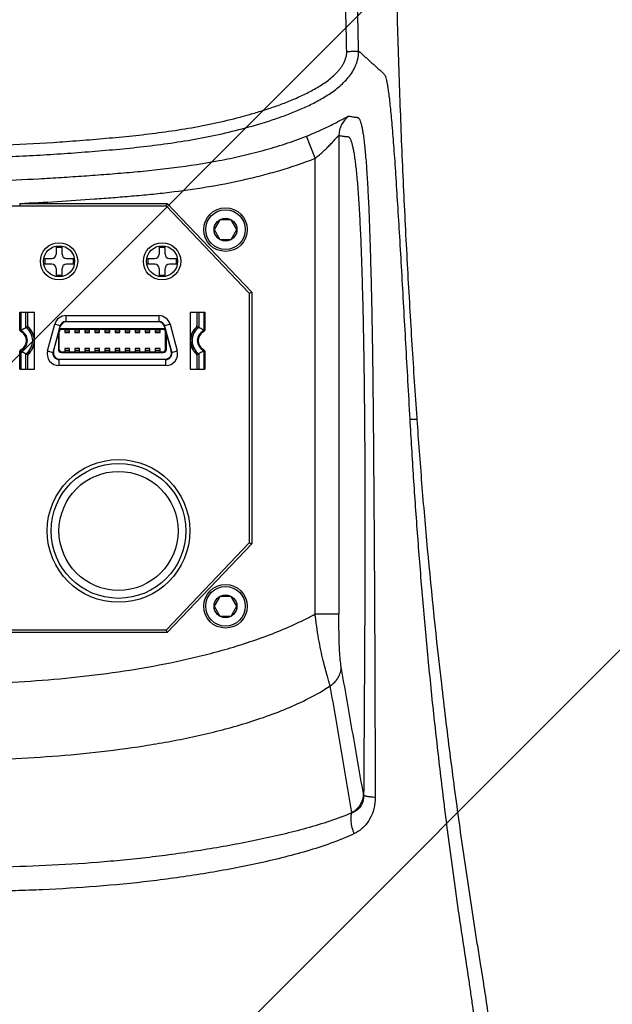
# Model space of a CAD drawing. Header units: millimetres. Extents: x 16 to 3344, y 34 to 2360.
# Tile 91 of 127: x 2049 to 2124, y 1885 to 2009. Entities that reach past the tile are written whole.
import ezdxf

# ---------------------------------------------------------------- set-up
doc = ezdxf.new("R2010")
doc.units = ezdxf.units.MM
doc.header["$LTSCALE"] = 185.02
doc.header["$PDMODE"] = 3
doc.header["$PDSIZE"] = 0.3
doc.layers.get('0').update_dxf_attribs({"linetype": 'CONTINUOUS'})
doc.layers.get('Defpoints').update_dxf_attribs({"linetype": 'CONTINUOUS'})
doc.layers.add('new_view_6_VBL24', color=7, linetype='CONTINUOUS')
doc.layers.add('TOP_ASM_PBL26', color=7, linetype='CONTINUOUS')
doc.styles.get("Standard").update_dxf_attribs({"font": 'malgun.ttf'})
doc.dimstyles.new('DIMSTYLE_4', dxfattribs={"dimtxt": 16, "dimasz": 6, "dimexe": 1, "dimexo": 0.5, "dimtad": 1, "dimdsep": 46, "dimtxsty": 'Standard', "dimblk": '_FILLED', "dimblk1": '_FILLED', "dimblk2": '_FILLED', "dimcen": 0.09, "dimclrt": 134, "dimazin": 2, "dimtp": 0.8, "dimtm": 0.8, "dimtfac": 1, "dimtofl": 0, "dimtmove": 0, "dimatfit": 1, "dimldrblk": '_FILLED', "dimfxl": 1, "dimtolj": 1, "dimarcsym": 0})

# ---------------------------------------------------------------- blocks, each defined once
blk = doc.blocks.new('_FILLED')
at = {"color": 0, "linetype": 'ByBlock'}
blk.add_solid([(0, 0), (-1, 0.2), (-1, -0.2)], dxfattribs=at)
blk = doc.blocks.new('*D6')
at = {"color": 0, "lineweight": -2, "transparency": 16777216}
for p, q in [((2366.93, 1880.86), (2407.86, 1911.02)), ((2407.86, 1911.02), (2460.47, 1911.02)), ((2040, 1640), (2040.18, 1640)), ((2040.09, 1639.91), (2040.09, 1640.09))]:
    blk.add_line(p, q, dxfattribs=at)
at = {"layer": 'Defpoints', "color": 0, "transparency": 16777216}
for p in [(2362.1, 1877.3), (1718.08, 1402.7)]:
    blk.add_point(p, dxfattribs=at)
at = {"color": 0, "lineweight": -2, "transparency": 16777216, "xscale": 6, "yscale": 6, "zscale": 6, "rotation": 216.3878298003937}
blk.add_blockref('_FILLED', (2362.1, 1877.3), dxfattribs=at)
at = {"color": 134, "transparency": 16777216, "insert": (2405.41, 1932.98), "char_height": 16, "width": 58.1333, "attachment_point": 1, "line_spacing_factor": 0.9}
blk.add_mtext('\\A1;%%C800', dxfattribs=at)
blk = doc.blocks.new('TOP_ASM_PBL26', base_point=(2156.38, 2003.95))
at = {"layer": 'TOP_ASM_PBL26', "color": 7}
for p, q in [((2205.69, 2074.84), (2205.69, 2014.5)), ((2202.69, 2071.96), (2201.58, 2074.75)), ((2202.69, 2014.5), (2202.69, 2071.96)), ((2165.41, 2066.27), (2165.41, 2065.97)), ((2165.41, 2066.27), (2184.01, 2066.27)), ((2183.88, 2065.97), (2184.01, 2066.27)), ((2184.01, 2066.27), (2194.68, 2055.09)), ((2130.38, 2065.97), (2183.88, 2065.97)), ((2183.88, 2065.97), (2194.38, 2054.97)), ((2190.66, 2064.22), (2189.94, 2062.97)), ((2192.1, 2064.22), (2190.66, 2064.22)), ((2192.82, 2062.97), (2192.1, 2064.22)), ((2189.94, 2062.97), (2190.66, 2061.72)), ((2192.1, 2061.72), (2192.82, 2062.97)), ((2190.66, 2061.72), (2192.1, 2061.72)), ((2170.01, 2060.77), (2170.01, 2059.88)), ((2170.01, 2060.77), (2170.75, 2060.77)), ((2170.75, 2059.88), (2170.75, 2060.77)), ((2183.01, 2060.77), (2183.01, 2059.88)), ((2183.01, 2060.77), (2183.75, 2060.77)), ((2183.75, 2059.88), (2183.75, 2060.77)), ((2168.58, 2059.33), (2168.58, 2058.6)), ((2168.58, 2059.33), (2169.46, 2059.33)), ((2171.3, 2059.33), (2172.18, 2059.33)), ((2172.18, 2058.6), (2172.18, 2059.33)), ((2181.58, 2059.33), (2181.58, 2058.6)), ((2181.58, 2059.33), (2182.46, 2059.33)), ((2184.3, 2059.33), (2185.18, 2059.33)), ((2185.18, 2058.6), (2185.18, 2059.33)), ((2169.46, 2058.6), (2168.58, 2058.6)), ((2170.01, 2058.05), (2170.01, 2057.17)), ((2170.75, 2057.17), (2170.75, 2058.05)), ((2172.18, 2058.6), (2171.3, 2058.6)), ((2182.46, 2058.6), (2181.58, 2058.6)), ((2183.01, 2058.05), (2183.01, 2057.17)), ((2183.75, 2057.17), (2183.75, 2058.05)), ((2185.18, 2058.6), (2184.3, 2058.6)), ((2170.75, 2057.17), (2170.01, 2057.17)), ((2183.75, 2057.17), (2183.01, 2057.17)), ((2194.38, 2054.97), (2194.68, 2055.09)), ((2194.38, 2054.97), (2194.38, 2023.47)), ((2194.68, 2055.09), (2194.68, 2023.35)), ((2165.43, 2050.39), (2165.43, 2052.57)), ((2165.43, 2052.57), (2167.28, 2052.57)), ((2165.54, 2052.57), (2165.54, 2050.23)), ((2166.2, 2050.61), (2166.2, 2052.57)), ((2166.39, 2052.57), (2166.39, 2050.71)), ((2166.43, 2050.82), (2166.43, 2052.57)), ((2167.28, 2045.37), (2167.28, 2052.57)), ((2186.93, 2052.57), (2186.93, 2045.37)), ((2186.93, 2052.57), (2188.78, 2052.57)), ((2187.78, 2052.57), (2187.78, 2050.82)), ((2187.82, 2050.71), (2187.82, 2052.57)), ((2188.01, 2052.57), (2188.01, 2050.61)), ((2188.67, 2050.23), (2188.67, 2052.57)), ((2188.78, 2052.57), (2188.78, 2050.39)), ((2171.25, 2052.12), (2171.25, 2051.37)), ((2171.25, 2052.12), (2182.96, 2052.12)), ((2171.25, 2051.37), (2182.96, 2051.37)), ((2182.93, 2051.32), (2171.29, 2051.32)), ((2182.96, 2052.12), (2182.96, 2051.71)), ((2182.96, 2051.72), (2182.96, 2051.71)), ((2168.93, 2047.67), (2169.83, 2051.03)), ((2170.48, 2050.77), (2169.62, 2047.57)), ((2170.5, 2050.85), (2169.83, 2051.03)), ((2170.39, 2047.87), (2170.39, 2050.07)), ((2170.42, 2050.37), (2170.51, 2050.72)), ((2183.79, 2050.37), (2170.42, 2050.37)), ((2183.77, 2050.47), (2170.45, 2050.47)), ((2171.09, 2050.37), (2171.09, 2049.98)), ((2171.09, 2050.22), (2171.69, 2050.22)), ((2171.09, 2049.98), (2171.69, 2049.98)), ((2171.69, 2049.98), (2171.69, 2050.37)), ((2172.36, 2050.37), (2172.36, 2049.98)), ((2172.36, 2050.22), (2172.96, 2050.22)), ((2172.36, 2049.98), (2172.96, 2049.98)), ((2172.96, 2049.98), (2172.96, 2050.37)), ((2173.63, 2050.37), (2173.63, 2049.98)), ((2173.63, 2050.22), (2174.23, 2050.22)), ((2173.63, 2049.98), (2174.23, 2049.98)), ((2174.23, 2049.98), (2174.23, 2050.37)), ((2174.9, 2050.37), (2174.9, 2049.98)), ((2174.9, 2050.22), (2175.5, 2050.22)), ((2174.9, 2049.98), (2175.5, 2049.98)), ((2175.5, 2049.98), (2175.5, 2050.37)), ((2176.17, 2050.37), (2176.17, 2049.98)), ((2176.17, 2050.22), (2176.77, 2050.22)), ((2176.17, 2049.98), (2176.77, 2049.98)), ((2176.77, 2049.98), (2176.77, 2050.37)), ((2177.44, 2050.37), (2177.44, 2049.98)), ((2177.44, 2050.22), (2178.04, 2050.22)), ((2177.44, 2049.98), (2178.04, 2049.98)), ((2178.04, 2049.98), (2178.04, 2050.37)), ((2178.71, 2050.37), (2178.71, 2049.98)), ((2178.71, 2050.22), (2179.31, 2050.22)), ((2178.71, 2049.98), (2179.31, 2049.98)), ((2179.31, 2049.98), (2179.31, 2050.37)), ((2179.98, 2050.37), (2179.98, 2049.98)), ((2179.98, 2050.22), (2180.58, 2050.22)), ((2179.98, 2049.98), (2180.58, 2049.98)), ((2180.58, 2049.98), (2180.58, 2050.37)), ((2181.25, 2050.37), (2181.25, 2049.98)), ((2181.25, 2050.22), (2181.85, 2050.22)), ((2181.25, 2049.98), (2181.85, 2049.98)), ((2181.85, 2049.98), (2181.85, 2050.37)), ((2182.52, 2050.37), (2182.52, 2049.98)), ((2182.52, 2050.22), (2183.12, 2050.22)), ((2182.52, 2049.98), (2183.12, 2049.98)), ((2183.12, 2049.98), (2183.12, 2050.37)), ((2183.7, 2050.72), (2183.79, 2050.37)), ((2184.38, 2051.03), (2183.71, 2050.85)), ((2184.59, 2047.57), (2183.74, 2050.77)), ((2183.82, 2047.87), (2183.82, 2050.07)), ((2184.38, 2051.03), (2185.28, 2047.67)), ((2169.68, 2047.62), (2170.22, 2049.62)), ((2170.22, 2049.62), (2170.39, 2049.62)), ((2170.29, 2049.62), (2170.29, 2047.87)), ((2183.99, 2049.62), (2183.82, 2049.62)), ((2183.92, 2047.87), (2183.92, 2049.62)), ((2183.99, 2049.62), (2184.53, 2047.62)), ((2165.43, 2045.37), (2165.43, 2047.54)), ((2165.54, 2047.71), (2165.54, 2045.37)), ((2168.93, 2047.67), (2169.6, 2047.49)), ((2170.29, 2047.87), (2170.39, 2047.87)), ((2170.69, 2047.57), (2170.69, 2047.47)), ((2170.69, 2047.57), (2183.52, 2047.57)), ((2170.69, 2047.47), (2183.52, 2047.47)), ((2171.09, 2047.96), (2171.09, 2047.57)), ((2171.69, 2047.96), (2171.09, 2047.96)), ((2171.69, 2047.72), (2171.09, 2047.72)), ((2171.69, 2047.57), (2171.69, 2047.96)), ((2172.36, 2047.96), (2172.36, 2047.57)), ((2172.96, 2047.96), (2172.36, 2047.96)), ((2172.96, 2047.72), (2172.36, 2047.72)), ((2172.96, 2047.57), (2172.96, 2047.96)), ((2173.63, 2047.96), (2173.63, 2047.57)), ((2174.23, 2047.96), (2173.63, 2047.96)), ((2174.23, 2047.72), (2173.63, 2047.72)), ((2174.23, 2047.57), (2174.23, 2047.96)), ((2174.9, 2047.96), (2174.9, 2047.57)), ((2175.5, 2047.96), (2174.9, 2047.96)), ((2175.5, 2047.72), (2174.9, 2047.72)), ((2175.5, 2047.57), (2175.5, 2047.96)), ((2176.17, 2047.96), (2176.17, 2047.57)), ((2176.77, 2047.96), (2176.17, 2047.96)), ((2176.77, 2047.72), (2176.17, 2047.72)), ((2176.77, 2047.57), (2176.77, 2047.96)), ((2177.44, 2047.96), (2177.44, 2047.57)), ((2178.04, 2047.96), (2177.44, 2047.96)), ((2178.04, 2047.72), (2177.44, 2047.72)), ((2178.04, 2047.57), (2178.04, 2047.96)), ((2178.71, 2047.96), (2178.71, 2047.57)), ((2179.31, 2047.96), (2178.71, 2047.96)), ((2179.31, 2047.72), (2178.71, 2047.72)), ((2179.31, 2047.57), (2179.31, 2047.96)), ((2179.98, 2047.96), (2179.98, 2047.57)), ((2180.58, 2047.96), (2179.98, 2047.96)), ((2180.58, 2047.72), (2179.98, 2047.72)), ((2180.58, 2047.57), (2180.58, 2047.96)), ((2181.25, 2047.96), (2181.25, 2047.57)), ((2181.85, 2047.96), (2181.25, 2047.96)), ((2181.85, 2047.72), (2181.25, 2047.72)), ((2181.85, 2047.57), (2181.85, 2047.96)), ((2182.52, 2047.96), (2182.52, 2047.57)), ((2183.12, 2047.96), (2182.52, 2047.96)), ((2183.12, 2047.72), (2182.52, 2047.72)), ((2183.12, 2047.57), (2183.12, 2047.96)), ((2183.52, 2047.47), (2183.52, 2047.57)), ((2183.82, 2047.87), (2183.92, 2047.87)), ((2184.61, 2047.49), (2185.28, 2047.67)), ((2188.67, 2045.37), (2188.67, 2047.71)), ((2188.78, 2047.54), (2188.78, 2045.37)), ((2166.2, 2045.37), (2166.2, 2047.32)), ((2166.39, 2047.23), (2166.39, 2045.37)), ((2166.43, 2045.37), (2166.43, 2047.11)), ((2170.35, 2046.57), (2170.35, 2045.82)), ((2183.82, 2046.57), (2170.39, 2046.57)), ((2170.46, 2046.62), (2183.76, 2046.62)), ((2183.86, 2045.82), (2183.86, 2046.57)), ((2187.78, 2047.11), (2187.78, 2045.37)), ((2187.82, 2045.37), (2187.82, 2047.23)), ((2188.01, 2047.32), (2188.01, 2045.37)), ((2165.43, 2045.37), (2167.28, 2045.37)), ((2183.86, 2045.82), (2170.35, 2045.82)), ((2186.93, 2045.37), (2188.78, 2045.37)), ((2214.63, 2039.06), (2215.52, 2039.06)), ((2215.5, 2039.24), (2215.52, 2039.06)), ((2194.38, 2023.47), (2183.88, 2012.47)), ((2194.68, 2023.35), (2184.01, 2012.17)), ((2194.38, 2023.47), (2194.68, 2023.35)), ((2190.66, 2016.72), (2189.94, 2015.47)), ((2192.1, 2016.72), (2190.66, 2016.72)), ((2192.82, 2015.47), (2192.1, 2016.72)), ((2189.94, 2015.47), (2190.66, 2014.22)), ((2192.1, 2014.22), (2192.82, 2015.47)), ((2190.66, 2014.22), (2192.1, 2014.22)), ((2184.01, 2012.17), (2130.25, 2012.17)), ((2183.88, 2012.47), (2130.38, 2012.47)), ((2183.88, 2012.47), (2184.01, 2012.17)), ((2208.81, 1991.66), (2208.78, 1991.85))]:
    blk.add_line(p, q, dxfattribs=at)
for centre, radius in [((2191.38, 2062.97), 2.75), ((2191.38, 2062.97), 2.5), ((2191.38, 2062.97), 1.44), ((2170.38, 2058.97), 2.35), ((2183.38, 2058.97), 2.35), ((2170.38, 2058.97), 1.96), ((2183.38, 2058.97), 1.96), ((2177.88, 2024.97), 9), ((2177.88, 2024.97), 8.5), ((2177.88, 2024.97), 7.51), ((2191.38, 2015.47), 2.75), ((2191.38, 2015.47), 2.5), ((2191.38, 2015.47), 1.44)]:
    blk.add_circle(centre, radius, dxfattribs=at)
for centre, radius, start, end in [((2208.69, 2074.84), 3, 125.2064, 179.9694), ((2169.46, 2059.88), 0.55, 270, 360), ((2171.3, 2059.88), 0.55, 180, 270), ((2182.46, 2059.88), 0.55, 270, 360), ((2184.3, 2059.88), 0.55, 180, 270), ((2169.46, 2058.05), 0.55, 0, 90), ((2171.3, 2058.05), 0.55, 90, 180), ((2182.46, 2058.05), 0.55, 0, 90), ((2184.3, 2058.05), 0.55, 90, 180), ((2171.25, 2050.65), 1.47, 90, 165), ((2171.25, 2050.57), 0.8, 89.8457, 165), ((2171.29, 2050.52), 0.8, 90, 165), ((2182.93, 2050.52), 0.8, 15, 90), ((2182.96, 2050.65), 1.47, 15, 90), ((2182.96, 2050.57), 0.8, 15, 90.0783), ((2168.19, 2046.3), 4.74, 124.0265, 124.7498), ((2165.03, 2048.97), 1.36, 291.9436, 68.0564), ((2165.03, 2048.97), 1.25, 301.1595, 58.8405), ((2170.46, 2042.35), 9.3, 115.9923, 117.3222), ((2165.03, 2048.97), 2.02, 305.3414, 54.6586), ((2165.03, 2048.97), 2.21, 307.9696, 52.0304), ((2166.63, 2050.82), 0.2, 180, 229.2272), ((2165.03, 2048.97), 2.25, 310.7728, 49.2272), ((2170.69, 2050.07), 0.3, 90, 180), ((2183.52, 2050.07), 0.3, 0, 90), ((2189.18, 2048.97), 2.25, 130.7728, 229.2272), ((2189.18, 2048.97), 2.21, 127.9696, 232.0304), ((2189.18, 2048.97), 2.02, 125.3414, 234.6586), ((2187.58, 2050.82), 0.2, 310.7728, 360), ((2183.75, 2042.35), 9.3, 62.6778, 64.0077), ((2189.18, 2048.97), 1.36, 111.9436, 248.0564), ((2189.18, 2048.97), 1.25, 121.1595, 238.8405), ((2186.05, 2046.34), 4.69, 55.2468, 55.9769), ((2168.17, 2051.6), 4.69, 235.2468, 235.9769), ((2170.35, 2047.29), 1.47, 165, 270), ((2170.39, 2047.37), 0.8, 165, 270), ((2170.46, 2047.42), 0.8, 165, 270), ((2170.69, 2047.87), 0.4, 180, 270), ((2170.69, 2047.87), 0.3, 180, 270), ((2183.52, 2047.87), 0.4, 270, 360), ((2183.52, 2047.87), 0.3, 270, 360), ((2183.76, 2047.42), 0.8, 270, 15), ((2183.82, 2047.37), 0.8, 270, 15), ((2183.86, 2047.29), 1.47, 270, 15), ((2186.02, 2051.64), 4.74, 304.0265, 304.7498), ((2170.46, 2055.58), 9.3, 242.6778, 244.0077), ((2166.63, 2047.11), 0.2, 130.7728, 180), ((2187.58, 2047.11), 0.2, 0, 49.2272), ((2183.75, 2055.58), 9.3, 295.9923, 297.3222)]:
    blk.add_arc(centre, radius, start, end, dxfattribs=at)
for points, knots in [([(2206.67, 2085.44), (2206.61, 2088.31), (2206.52, 2092.63), (2206.43, 2098.38), (2206.37, 2102.7), (2206.34, 2106.29), (2206.31, 2109.17), (2206.3, 2111.33), (2206.28, 2113.48), (2206.28, 2116.36), (2206.3, 2118.52), (2206.27, 2119.96)], [0, 0, 0, 0, 0.25, 0.375001, 0.500001, 0.625001, 0.687501, 0.750002, 0.812502, 0.875002, 1, 1, 1, 1]), ([(2208.17, 2085.49), (2208.11, 2088.36), (2208.02, 2092.67), (2207.93, 2098.42), (2207.87, 2102.73), (2207.83, 2106.32), (2207.81, 2109.19), (2207.8, 2111.35), (2207.78, 2113.5), (2207.78, 2116.38), (2207.8, 2118.53), (2207.77, 2119.97)], [0, 0, 0, 0, 0.25, 0.375001, 0.500001, 0.625001, 0.687501, 0.750002, 0.812502, 0.875002, 1, 1, 1, 1]), ([(2212.62, 2119.97), (2212.64, 2119.08), (2212.64, 2117.75), (2212.63, 2115.98), (2212.63, 2114.21), (2212.65, 2112), (2212.67, 2109.34), (2212.7, 2106.69), (2212.74, 2104.05), (2212.78, 2101.41), (2212.84, 2097.9), (2212.93, 2093.53), (2213.07, 2088.31), (2213.23, 2083.13), (2213.47, 2076.32), (2213.82, 2067.95), (2214.32, 2058.11), (2214.79, 2050.09), (2215.19, 2043.83), (2215.4, 2040.76), (2215.5, 2039.24)], [0, 0, 0, 0, 0.032901, 0.049348, 0.065792, 0.098663, 0.131505, 0.164307, 0.197061, 0.229755, 0.26238, 0.327385, 0.391998, 0.456142, 0.51974, 0.644997, 0.767175, 0.885696, 0.943409, 1, 1, 1, 1]), ([(2104.59, 2085.49), (2104.59, 2085.34), (2104.58, 2085.13), (2104.62, 2084.84), (2104.66, 2084.63), (2104.71, 2084.41), (2104.79, 2084.13), (2104.9, 2083.79), (2105.07, 2083.38), (2105.35, 2082.87), (2105.68, 2082.39), (2106.06, 2081.95), (2106.46, 2081.52), (2106.99, 2081.03), (2107.68, 2080.49), (2108.4, 2079.99), (2109.14, 2079.53), (2110.16, 2078.96), (2111.47, 2078.33), (2113.08, 2077.65), (2115.27, 2076.85), (2118.05, 2075.99), (2121.44, 2075.12), (2124.86, 2074.42), (2128.31, 2073.87), (2131.78, 2073.43), (2134.68, 2073.14), (2137, 2072.93), (2139.32, 2072.74), (2142.22, 2072.52), (2145.71, 2072.31), (2150.36, 2072.1), (2156.19, 2071.98), (2162.01, 2072.09), (2166.67, 2072.29), (2170.15, 2072.5), (2173.64, 2072.75), (2177.12, 2073.04), (2180.6, 2073.38), (2184.07, 2073.81), (2187.52, 2074.35), (2190.95, 2075.04), (2194.34, 2075.88), (2197.13, 2076.73), (2199.32, 2077.51), (2200.94, 2078.17), (2202.52, 2078.91), (2203.79, 2079.62), (2204.77, 2080.26), (2205.47, 2080.78), (2206.13, 2081.35), (2206.74, 2081.98), (2207.29, 2082.66), (2207.65, 2083.3), (2207.88, 2083.83), (2207.99, 2084.18), (2208.06, 2084.46), (2208.11, 2084.67), (2208.15, 2084.89), (2208.17, 2085.03), (2208.17, 2085.11)], [0, 0, 0, 0, 0.00386, 0.005808, 0.007761, 0.009713, 0.011665, 0.015568, 0.019472, 0.023377, 0.031184, 0.035091, 0.038997, 0.046809, 0.054622, 0.062435, 0.070248, 0.078062, 0.093687, 0.109313, 0.12494, 0.156191, 0.187444, 0.218696, 0.24995, 0.281203, 0.312458, 0.328085, 0.343712, 0.374967, 0.406221, 0.437476, 0.499982, 0.562488, 0.593742, 0.624996, 0.656251, 0.687506, 0.71876, 0.750014, 0.781268, 0.812521, 0.843773, 0.875025, 0.890652, 0.906278, 0.921904, 0.937527, 0.945341, 0.953153, 0.960966, 0.968777, 0.976586, 0.984391, 0.988295, 0.992197, 0.994149, 0.996102, 0.998055, 1, 1, 1, 1]), ([(2106.09, 2085.44), (2106.09, 2085.4), (2106.09, 2085.33), (2106.08, 2085.23), (2106.08, 2085.12), (2106.1, 2085.02), (2106.12, 2084.92), (2106.16, 2084.78), (2106.2, 2084.62), (2106.27, 2084.42), (2106.37, 2084.16), (2106.52, 2083.84), (2106.74, 2083.49), (2107, 2083.15), (2107.28, 2082.84), (2107.67, 2082.44), (2108.19, 2081.98), (2108.86, 2081.48), (2109.56, 2081.03), (2110.53, 2080.46), (2111.78, 2079.84), (2113.31, 2079.17), (2114.88, 2078.58), (2116.47, 2078.05), (2118.07, 2077.56), (2120.22, 2076.97), (2122.93, 2076.33), (2126.22, 2075.71), (2129.54, 2075.21), (2132.86, 2074.82), (2136.19, 2074.5), (2139.53, 2074.22), (2142.87, 2073.98), (2146.21, 2073.78), (2150.67, 2073.59), (2156.25, 2073.48), (2162.94, 2073.6), (2168.51, 2073.88), (2172.96, 2074.2), (2176.3, 2074.48), (2179.63, 2074.79), (2182.96, 2075.18), (2186.27, 2075.66), (2189.56, 2076.27), (2192.28, 2076.91), (2194.43, 2077.49), (2196.04, 2077.97), (2197.63, 2078.49), (2199.2, 2079.07), (2200.74, 2079.72), (2201.99, 2080.34), (2202.97, 2080.89), (2203.68, 2081.33), (2204.36, 2081.82), (2204.9, 2082.26), (2205.3, 2082.65), (2205.59, 2082.95), (2205.86, 2083.27), (2206.1, 2083.61), (2206.31, 2083.97), (2206.45, 2084.29), (2206.54, 2084.56), (2206.6, 2084.76), (2206.65, 2084.96), (2206.67, 2085.1), (2206.68, 2085.17)], [0, 0, 0, 0, 0.000977, 0.001953, 0.002929, 0.003906, 0.004882, 0.005859, 0.007812, 0.009765, 0.011718, 0.015623, 0.019528, 0.023433, 0.027339, 0.031246, 0.039056, 0.046868, 0.05468, 0.062493, 0.078116, 0.093741, 0.109366, 0.124991, 0.140617, 0.156243, 0.187492, 0.218742, 0.249992, 0.281243, 0.312495, 0.343746, 0.374997, 0.406249, 0.437501, 0.500001, 0.562502, 0.625003, 0.656254, 0.687506, 0.718757, 0.750008, 0.781259, 0.812509, 0.843758, 0.859384, 0.875009, 0.890635, 0.90626, 0.921885, 0.937508, 0.945321, 0.953133, 0.960945, 0.968756, 0.972663, 0.976569, 0.980475, 0.98438, 0.988285, 0.99219, 0.994143, 0.996096, 0.998049, 1, 1, 1, 1]), ([(2206.67, 2085.44), (2206.77, 2085.44), (2206.95, 2085.45), (2207.23, 2085.45), (2207.48, 2085.46), (2207.67, 2085.46), (2207.81, 2085.47), (2207.9, 2085.47), (2207.97, 2085.47), (2208.04, 2085.48), (2208.08, 2085.48), (2208.11, 2085.48), (2208.13, 2085.48), (2208.15, 2085.48), (2208.16, 2085.48), (2208.17, 2085.49), (2208.17, 2085.48), (2208.17, 2085.48)], [0, 0, 0, 0, 0.190668, 0.374328, 0.544232, 0.694133, 0.759827, 0.818523, 0.869682, 0.912835, 0.947586, 0.961713, 0.97363, 0.983312, 0.990817, 0.995928, 1, 1, 1, 1]), ([(2208.17, 2085.49), (2208.41, 2085.27), (2208.76, 2084.96), (2209.24, 2084.53), (2209.59, 2084.21), (2209.95, 2083.89), (2210.24, 2083.63), (2210.48, 2083.41), (2210.66, 2083.25), (2210.81, 2083.12), (2210.93, 2083.02), (2211.02, 2082.94), (2211.1, 2082.86), (2211.19, 2082.78), (2211.28, 2082.7), (2211.38, 2082.61), (2211.48, 2082.48), (2211.57, 2082.25), (2211.66, 2081.92), (2211.76, 2081.47), (2211.85, 2080.89), (2211.95, 2080.2), (2212.06, 2079.37), (2212.16, 2078.41), (2212.27, 2077.31), (2212.42, 2075.59), (2212.62, 2073.11), (2212.85, 2069.79), (2213.08, 2066.06), (2213.33, 2062), (2213.67, 2056.16), (2214.01, 2050.09), (2214.36, 2043.86), (2214.54, 2040.67), (2214.63, 2039.06)], [0, 0, 0, 0, 0.019881, 0.029823, 0.039766, 0.04971, 0.059655, 0.064628, 0.069601, 0.074575, 0.077062, 0.079546, 0.082035, 0.084531, 0.08698, 0.089519, 0.092636, 0.097393, 0.104545, 0.114129, 0.126204, 0.140853, 0.158222, 0.178335, 0.201221, 0.226909, 0.286469, 0.356324, 0.434839, 0.519927, 0.609983, 0.800495, 0.899399, 1, 1, 1, 1]), ([(2208.17, 2085.11), (2208.17, 2085.14), (2208.18, 2085.26), (2208.17, 2085.39), (2208.17, 2085.49)], [0, 0, 0, 0, 0.250897, 1, 1, 1, 1]), ([(2201.58, 2074.75), (2201.93, 2074.89), (2202.61, 2075.17), (2203.59, 2075.6), (2204.49, 2076.03), (2205.17, 2076.37), (2205.65, 2076.63), (2205.96, 2076.79), (2206.23, 2076.94), (2206.46, 2077.06), (2206.64, 2077.16), (2206.77, 2077.23), (2206.85, 2077.26), (2206.9, 2077.28), (2206.93, 2077.29), (2206.95, 2077.29), (2206.96, 2077.29)], [0, 0, 0, 0, 0.189052, 0.371276, 0.540135, 0.689502, 0.755259, 0.814241, 0.865931, 0.909886, 0.945633, 0.972637, 0.98278, 0.990701, 0.996411, 1, 1, 1, 1]), ([(2206.96, 2077.29), (2207.03, 2077.27), (2207.18, 2077.24), (2207.4, 2077.2), (2207.58, 2077.17), (2207.73, 2077.15), (2207.84, 2077.14), (2207.95, 2077.13), (2208.04, 2077.12), (2208.12, 2077.09), (2208.17, 2077.05), (2208.22, 2076.98), (2208.3, 2076.86), (2208.39, 2076.65), (2208.49, 2076.33), (2208.59, 2075.92), (2208.68, 2075.41), (2208.78, 2074.8), (2208.87, 2074.09), (2208.96, 2073.28), (2209.08, 2071.98), (2209.22, 2070.1), (2209.37, 2067.54), (2209.5, 2064.64), (2209.61, 2061.44), (2209.71, 2058.01), (2209.8, 2054.42), (2209.87, 2050.7), (2209.95, 2045.57), (2210.02, 2039.05), (2210.08, 2031.15), (2210.14, 2023.19), (2210.18, 2015.23), (2210.22, 2008.6), (2210.23, 2003.31), (2210.25, 1998.02), (2210.26, 1994.05), (2210.27, 1991.41)], [0, 0, 0, 0, 0.002584, 0.005159, 0.007726, 0.00901, 0.010295, 0.011568, 0.01285, 0.013524, 0.014277, 0.015191, 0.016309, 0.019214, 0.023045, 0.027888, 0.033814, 0.04087, 0.04909, 0.058511, 0.069149, 0.094041, 0.123584, 0.157284, 0.194341, 0.233942, 0.275442, 0.318338, 0.362247, 0.452017, 0.543192, 0.634779, 0.726312, 0.817625, 0.863223, 0.908815, 1, 1, 1, 1]), ([(2202.69, 2071.96), (2202.87, 2072.11), (2203.22, 2072.39), (2203.72, 2072.83), (2204.11, 2073.21), (2204.41, 2073.5), (2204.62, 2073.72), (2204.82, 2073.92), (2205, 2074.12), (2205.17, 2074.31), (2205.33, 2074.48), (2205.44, 2074.61), (2205.52, 2074.69), (2205.57, 2074.75), (2205.61, 2074.79), (2205.64, 2074.82), (2205.67, 2074.83), (2205.68, 2074.84), (2205.69, 2074.84)], [0, 0, 0, 0, 0.16406, 0.325236, 0.48091, 0.555838, 0.628282, 0.697708, 0.763445, 0.82455, 0.879696, 0.927152, 0.947282, 0.964557, 0.978661, 0.989341, 0.996392, 1, 1, 1, 1]), ([(2205.69, 2074.84), (2205.76, 2074.82), (2205.91, 2074.8), (2206.09, 2074.77), (2206.24, 2074.75), (2206.35, 2074.73), (2206.47, 2074.72), (2206.58, 2074.71), (2206.69, 2074.71), (2206.8, 2074.7), (2206.93, 2074.66), (2207.02, 2074.57), (2207.08, 2074.46), (2207.16, 2074.31), (2207.26, 2074.06), (2207.36, 2073.68), (2207.47, 2073.22), (2207.58, 2072.65), (2207.68, 2071.98), (2207.78, 2071.21), (2207.88, 2070.33), (2207.97, 2069.34), (2208.1, 2067.81), (2208.24, 2065.66), (2208.39, 2062.82), (2208.52, 2059.69), (2208.62, 2056.34), (2208.71, 2052.83), (2208.79, 2049.2), (2208.85, 2045.49), (2208.89, 2041.72), (2208.94, 2036.62), (2208.97, 2030.2), (2208.97, 2022.48), (2208.95, 2014.76), (2208.89, 2004.49), (2208.84, 1996.79), (2208.81, 1991.66)], [0, 0, 0, 0, 0.002684, 0.005354, 0.006685, 0.008014, 0.009341, 0.010665, 0.011985, 0.013309, 0.014708, 0.016527, 0.017739, 0.019173, 0.02273, 0.027286, 0.032935, 0.039734, 0.047727, 0.05696, 0.067459, 0.079222, 0.09224, 0.121903, 0.155891, 0.193281, 0.233193, 0.274958, 0.318067, 0.362144, 0.406904, 0.452134, 0.543412, 0.635009, 0.726496, 0.817737, 1, 1, 1, 1]), ([(2111.18, 2074.75), (2112.07, 2074.4), (2113.87, 2073.76), (2116.61, 2072.94), (2119.38, 2072.24), (2123.12, 2071.46), (2126.89, 2070.88), (2130.68, 2070.45), (2133.53, 2070.18), (2136.38, 2069.95), (2139.23, 2069.74), (2142.09, 2069.55), (2145.9, 2069.32), (2150.66, 2069.12), (2156.38, 2069.03), (2162.1, 2069.12), (2166.87, 2069.32), (2170.68, 2069.55), (2173.53, 2069.74), (2176.38, 2069.95), (2179.23, 2070.18), (2182.08, 2070.45), (2185.87, 2070.88), (2189.65, 2071.46), (2193.38, 2072.24), (2196.15, 2072.94), (2198.9, 2073.76), (2200.7, 2074.4), (2201.58, 2074.75)], [0, 0, 0, 0, 0.031247, 0.062495, 0.093745, 0.124995, 0.187488, 0.218739, 0.249991, 0.281242, 0.312494, 0.343745, 0.374997, 0.437499, 0.5, 0.562501, 0.625002, 0.656254, 0.687505, 0.718757, 0.750009, 0.78126, 0.812511, 0.875004, 0.906254, 0.937503, 0.968753, 1, 1, 1, 1]), ([(2165.41, 2066.27), (2166.99, 2066.34), (2170.14, 2066.5), (2174.08, 2066.77), (2177.22, 2067.01), (2179.58, 2067.21), (2181.94, 2067.42), (2185.08, 2067.76), (2188.99, 2068.3), (2192.87, 2069.05), (2195.93, 2069.79), (2198.98, 2070.63), (2201.23, 2071.38), (2202.69, 2071.96)], [0, 0, 0, 0, 0.125008, 0.250016, 0.31252, 0.375025, 0.437529, 0.500033, 0.625033, 0.750026, 0.812529, 0.875032, 1, 1, 1, 1]), ([(2182.96, 2051.71), (2182.96, 2051.66), (2182.96, 2051.54), (2182.96, 2051.43), (2182.96, 2051.37)], [0, 0, 0, 0, 0.483173, 1, 1, 1, 1]), ([(2165.49, 2050.19), (2165.47, 2050.22), (2165.44, 2050.29), (2165.43, 2050.36), (2165.43, 2050.39)], [0, 0, 0, 0, 0.507239, 1, 1, 1, 1]), ([(2165.68, 2050.04), (2165.66, 2050.05), (2165.59, 2050.09), (2165.53, 2050.15), (2165.49, 2050.19)], [0, 0, 0, 0, 0.246131, 1, 1, 1, 1]), ([(2165.54, 2050.23), (2165.59, 2050.26), (2165.81, 2050.4), (2166.03, 2050.53), (2166.2, 2050.61)], [0, 0, 0, 0, 0.252383, 1, 1, 1, 1]), ([(2188.67, 2050.23), (2188.62, 2050.26), (2188.41, 2050.4), (2188.18, 2050.53), (2188.01, 2050.61)], [0, 0, 0, 0, 0.252383, 1, 1, 1, 1]), ([(2188.72, 2050.19), (2188.71, 2050.18), (2188.65, 2050.12), (2188.59, 2050.07), (2188.53, 2050.04)], [0, 0, 0, 0, 0.256461, 1, 1, 1, 1]), ([(2188.78, 2050.39), (2188.78, 2050.36), (2188.77, 2050.29), (2188.74, 2050.22), (2188.72, 2050.19)], [0, 0, 0, 0, 0.492761, 1, 1, 1, 1]), ([(2165.43, 2047.54), (2165.43, 2047.58), (2165.44, 2047.65), (2165.47, 2047.71), (2165.49, 2047.74)], [0, 0, 0, 0, 0.492761, 1, 1, 1, 1]), ([(2165.49, 2047.74), (2165.5, 2047.76), (2165.56, 2047.82), (2165.63, 2047.87), (2165.68, 2047.9)], [0, 0, 0, 0, 0.256461, 1, 1, 1, 1]), ([(2165.54, 2047.71), (2165.59, 2047.67), (2165.81, 2047.53), (2166.03, 2047.41), (2166.2, 2047.32)], [0, 0, 0, 0, 0.252383, 1, 1, 1, 1]), ([(2188.67, 2047.71), (2188.62, 2047.67), (2188.41, 2047.53), (2188.18, 2047.41), (2188.01, 2047.32)], [0, 0, 0, 0, 0.252383, 1, 1, 1, 1]), ([(2188.53, 2047.9), (2188.55, 2047.89), (2188.62, 2047.84), (2188.68, 2047.79), (2188.72, 2047.74)], [0, 0, 0, 0, 0.246131, 1, 1, 1, 1]), ([(2188.72, 2047.74), (2188.74, 2047.71), (2188.77, 2047.65), (2188.78, 2047.58), (2188.78, 2047.54)], [0, 0, 0, 0, 0.507239, 1, 1, 1, 1]), ([(2214.63, 2039.06), (2214.7, 2037.84), (2214.84, 2035.39), (2215.15, 2030.46), (2215.59, 2024.27), (2216.18, 2016.82), (2216.85, 2009.37), (2217.61, 2001.91), (2218.45, 1994.47), (2219.21, 1988.27), (2219.87, 1983.32), (2220.38, 1979.61), (2220.91, 1975.9), (2221.47, 1972.19), (2221.95, 1969.11), (2222.31, 1966.64), (2222.66, 1964.16), (2223.07, 1961.07), (2223.52, 1957.35), (2223.93, 1953.63), (2224.42, 1948.65), (2224.82, 1943.67), (2225.13, 1938.69), (2225.32, 1934.95), (2225.47, 1931.2), (2225.58, 1927.46), (2225.64, 1923.71), (2225.67, 1921.22), (2225.66, 1919.97)], [0, 0, 0, 0, 0.030661, 0.061537, 0.123715, 0.186199, 0.248788, 0.311389, 0.37399, 0.436591, 0.467891, 0.499192, 0.530493, 0.561793, 0.593094, 0.608744, 0.624394, 0.655695, 0.686996, 0.718296, 0.749597, 0.812197, 0.843498, 0.874798, 0.906099, 0.937399, 0.9687, 1, 1, 1, 1]), ([(2215.52, 2039.06), (2215.61, 2037.72), (2215.81, 2035.02), (2216.23, 2029.57), (2217.08, 2019.77), (2218.26, 2008.43), (2219.66, 1996.9), (2220.64, 1989.56), (2221.48, 1983.63), (2222.14, 1979.15), (2222.72, 1975.4), (2223.2, 1972.39), (2223.44, 1970.88), (2223.57, 1970.13)], [0, 0, 0, 0, 0.058031, 0.116783, 0.236349, 0.482972, 0.609595, 0.738126, 0.803036, 0.868337, 0.934002, 0.966961, 1, 1, 1, 1]), ([(2110.07, 2014.49), (2110.51, 2014.25), (2111.39, 2013.8), (2113.17, 2012.95), (2115.46, 2011.99), (2118.26, 2010.98), (2121.1, 2010.1), (2123.97, 2009.33), (2127.82, 2008.42), (2132.69, 2007.5), (2138.58, 2006.68), (2144.5, 2006.11), (2150.44, 2005.78), (2156.38, 2005.67), (2162.33, 2005.78), (2168.26, 2006.11), (2174.18, 2006.68), (2180.07, 2007.5), (2184.94, 2008.42), (2188.8, 2009.33), (2191.67, 2010.1), (2194.5, 2010.99), (2197.3, 2011.99), (2199.59, 2012.95), (2201.38, 2013.81), (2202.26, 2014.26), (2202.69, 2014.5)], [0, 0, 0, 0, 0.015626, 0.031251, 0.062499, 0.093749, 0.124999, 0.15625, 0.187502, 0.249999, 0.312498, 0.374998, 0.437499, 0.5, 0.562501, 0.625002, 0.687502, 0.750001, 0.812498, 0.843749, 0.875, 0.906251, 0.9375, 0.968749, 0.984374, 1, 1, 1, 1]), ([(2202.69, 2014.51), (2202.74, 2014.5), (2202.83, 2014.5), (2203.02, 2014.5), (2203.34, 2014.5), (2203.79, 2014.51), (2204.28, 2014.51), (2204.82, 2014.5), (2205.28, 2014.5), (2205.59, 2014.5), (2205.69, 2014.5)], [0, 0, 0, 0, 0.047345, 0.094584, 0.188324, 0.369935, 0.538354, 0.687572, 0.907986, 1, 1, 1, 1]), ([(2204.58, 2005.44), (2204.53, 2005.62), (2204.42, 2006.02), (2204.21, 2006.72), (2203.96, 2007.61), (2203.68, 2008.7), (2203.39, 2009.98), (2203.12, 2011.41), (2202.92, 2012.67), (2202.8, 2013.58), (2202.74, 2014.1), (2202.7, 2014.37), (2202.69, 2014.5)], [0, 0, 0, 0, 0.060099, 0.136813, 0.235398, 0.357786, 0.501517, 0.660715, 0.828654, 0.914153, 0.957057, 1, 1, 1, 1]), ([(2205.98, 2007.82), (2205.93, 2008.12), (2205.86, 2008.64), (2205.8, 2009.44), (2205.73, 2010.61), (2205.69, 2012.31), (2205.69, 2013.75), (2205.69, 2014.5)], [0, 0, 0, 0, 0.137603, 0.235111, 0.35704, 0.661567, 1, 1, 1, 1]), ([(2204.58, 2005.44), (2204.79, 2005.57), (2205.17, 2005.87), (2205.62, 2006.45), (2205.9, 2007.11), (2205.98, 2007.58), (2205.98, 2007.82)], [0, 0, 0, 0, 0.254719, 0.506217, 0.754404, 1, 1, 1, 1]), ([(2208.78, 1991.85), (2208.31, 1994.5), (2207.38, 1999.83), (2206.44, 2005.15), (2205.98, 2007.82)], [0, 0, 0, 0, 0.499166, 1, 1, 1, 1]), ([(2108.18, 2005.45), (2109.03, 2004.88), (2110.83, 2003.84), (2113.65, 2002.54), (2116.55, 2001.44), (2119.51, 2000.5), (2122.51, 1999.69), (2126.54, 1998.76), (2131.63, 1997.83), (2137.78, 1997.02), (2143.97, 1996.47), (2150.17, 1996.15), (2156.37, 1996.04), (2162.58, 1996.15), (2168.78, 1996.47), (2174.96, 1997.02), (2180.09, 1997.69), (2184.17, 1998.38), (2187.22, 1998.99), (2190.24, 1999.69), (2193.24, 2000.5), (2196.2, 2001.44), (2199.1, 2002.53), (2201.92, 2003.83), (2203.72, 2004.86), (2204.58, 2005.44)], [0, 0, 0, 0, 0.03124, 0.062483, 0.093733, 0.124983, 0.156234, 0.187486, 0.249986, 0.312487, 0.374989, 0.437494, 0.499997, 0.562501, 0.625005, 0.687509, 0.750009, 0.781261, 0.812514, 0.843767, 0.875017, 0.906268, 0.937518, 0.968761, 1, 1, 1, 1]), ([(2207.32, 1989.43), (2207.1, 1990.76), (2206.64, 1993.43), (2205.96, 1997.43), (2205.3, 2001.43), (2204.83, 2004.1), (2204.58, 2005.44)], [0, 0, 0, 0, 0.249854, 0.499527, 0.749149, 1, 1, 1, 1]), ([(2208.81, 1991.66), (2208.81, 1991.39), (2208.75, 1990.87), (2208.43, 1990.18), (2207.93, 1989.68), (2207.53, 1989.49), (2207.32, 1989.43)], [0, 0, 0, 0, 0.280514, 0.543223, 0.779453, 1, 1, 1, 1]), ([(2208.78, 1991.85), (2208.77, 1991.61), (2208.7, 1991.12), (2208.4, 1990.44), (2207.94, 1989.86), (2207.54, 1989.56), (2207.33, 1989.43)], [0, 0, 0, 0, 0.245636, 0.493859, 0.745361, 1, 1, 1, 1]), ([(2208.81, 1991.66), (2208.82, 1991.64), (2208.87, 1991.61), (2208.95, 1991.58), (2209.08, 1991.55), (2209.25, 1991.51), (2209.46, 1991.48), (2209.8, 1991.44), (2210.08, 1991.42), (2210.27, 1991.41)], [0, 0, 0, 0, 0.03804, 0.101189, 0.191104, 0.307273, 0.448341, 0.612416, 1, 1, 1, 1]), ([(2210.27, 1991.41), (2210.27, 1990.92), (2210.16, 1989.95), (2209.72, 1988.81), (2209.19, 1988.04), (2208.72, 1987.53), (2208.19, 1987.1), (2207.79, 1986.88), (2207.59, 1986.78)], [0, 0, 0, 0, 0.260608, 0.513606, 0.63722, 0.759115, 0.87983, 1, 1, 1, 1]), ([(2207.32, 1989.43), (2206.41, 1989.03), (2204.52, 1988.33), (2201.58, 1987.45), (2198.54, 1986.68), (2195.43, 1985.99), (2192.26, 1985.37), (2189.06, 1984.81), (2185.83, 1984.32), (2182.59, 1983.89), (2179.33, 1983.53), (2174.98, 1983.13), (2169.51, 1982.77), (2162.95, 1982.54), (2156.37, 1982.48), (2149.8, 1982.54), (2143.23, 1982.77), (2136.68, 1983.2), (2130.16, 1983.86), (2124.76, 1984.63), (2120.49, 1985.37), (2117.32, 1985.99), (2114.21, 1986.68), (2111.17, 1987.45), (2108.23, 1988.34), (2106.34, 1989.04), (2105.43, 1989.44)], [0, 0, 0, 0, 0.028841, 0.058548, 0.088941, 0.119848, 0.151107, 0.182586, 0.214193, 0.245869, 0.27758, 0.309312, 0.372824, 0.436395, 0.500012, 0.563629, 0.6272, 0.690712, 0.754152, 0.817431, 0.84891, 0.880168, 0.911073, 0.941461, 0.971162, 1, 1, 1, 1]), ([(2207.32, 1989.43), (2207.29, 1989.36), (2207.23, 1989.2), (2207.18, 1988.93), (2207.17, 1988.63), (2207.2, 1988.17), (2207.32, 1987.54), (2207.48, 1987.04), (2207.59, 1986.78)], [0, 0, 0, 0, 0.086144, 0.184722, 0.296014, 0.419353, 0.696195, 1, 1, 1, 1]), ([(2207.59, 1986.78), (2206.64, 1986.33), (2204.68, 1985.54), (2201.62, 1984.56), (2198.45, 1983.72), (2195.22, 1982.97), (2191.92, 1982.31), (2187.48, 1981.54), (2181.87, 1980.76), (2175.09, 1980.1), (2169.42, 1979.76), (2164.88, 1979.59), (2161.47, 1979.51), (2158.05, 1979.47), (2154.64, 1979.47), (2151.23, 1979.51), (2146.68, 1979.62), (2141, 1979.87), (2134.21, 1980.4), (2127.46, 1981.2), (2121.88, 1982.1), (2117.48, 1982.98), (2114.24, 1983.73), (2111.6, 1984.44), (2109.53, 1985.08), (2107.53, 1985.76), (2105.12, 1986.75), (2103.32, 1987.76), (2102.48, 1988.34)], [0, 0, 0, 0, 0.029276, 0.059248, 0.089824, 0.120871, 0.152238, 0.183802, 0.247206, 0.310746, 0.374354, 0.40618, 0.43802, 0.469871, 0.501727, 0.533578, 0.565417, 0.629054, 0.69263, 0.756119, 0.81935, 0.850712, 0.881751, 0.912318, 0.927382, 0.942281, 0.971544, 1, 1, 1, 1]), ([(2223.57, 1970.13), (2223.73, 1969.11), (2224.06, 1967.06), (2224.51, 1963.98), (2224.94, 1960.89), (2225.46, 1956.75), (2226.05, 1951.55), (2226.62, 1945.28), (2227, 1940.03), (2227.23, 1935.82), (2227.38, 1932.66), (2227.49, 1929.49), (2227.56, 1926.84), (2227.59, 1924.73), (2227.63, 1922.61), (2227.64, 1921.03), (2227.63, 1919.97)], [0, 0, 0, 0, 0.061576, 0.123327, 0.185242, 0.247311, 0.371866, 0.496903, 0.622331, 0.685162, 0.748056, 0.810998, 0.873978, 0.905479, 0.936983, 1, 1, 1, 1])]:
    blk.add_open_spline(points, degree=3, knots=knots, dxfattribs=at)
blk.add_open_spline([(2206.68, 2085.17), (2206.68, 2085.26), (2206.68, 2085.35), (2206.67, 2085.44)], degree=3, dxfattribs=at)
blk = doc.blocks.new('NEW_VIEW_6_VBL24', base_point=(2156.38, 1856.94))
at = {"layer": 'TOP_ASM_PBL26'}
blk.add_blockref('TOP_ASM_PBL26', (2156.38, 2003.95), dxfattribs=at)

msp = doc.modelspace()

# ---------------------------------------------------------------- linework, layer by layer
at = {"color": 134, "linetype": 'Continuous'}
for p, q in [((1647.124, 1565.313), (2114.777, 2032.966)), ((1673.904, 1479.04), (2201.05, 2006.186))]:
    msp.add_line(p, q, dxfattribs=at)
at = {"color": 7}
msp.add_arc((2040.09, 1640), 400, 305, 235, dxfattribs=at)

# ---------------------------------------------------------------- block references
at = {"layer": 'new_view_6_VBL24'}
msp.add_blockref('NEW_VIEW_6_VBL24', (2040.09, 1776.975), dxfattribs=at)

# ---------------------------------------------------------------- dimensions: what is measured, and where the dimension line sits
at = {"color": 134}
dim = msp.add_diameter_dim_2p(p1=(1718.082, 1402.701), p2=(2362.098, 1877.299), text='%%C<>', dimstyle='DIMSTYLE_4', override={"dimtih": 1, "dimtoh": 1, "dimpost": '<>'}, dxfattribs=at)
dim.commit()
dim.dimension.update_dxf_attribs({"geometry": '*D6', "text_midpoint": (2434.476, 1911.02), "dimtype": 163})

doc.saveas('drawing.dxf')
